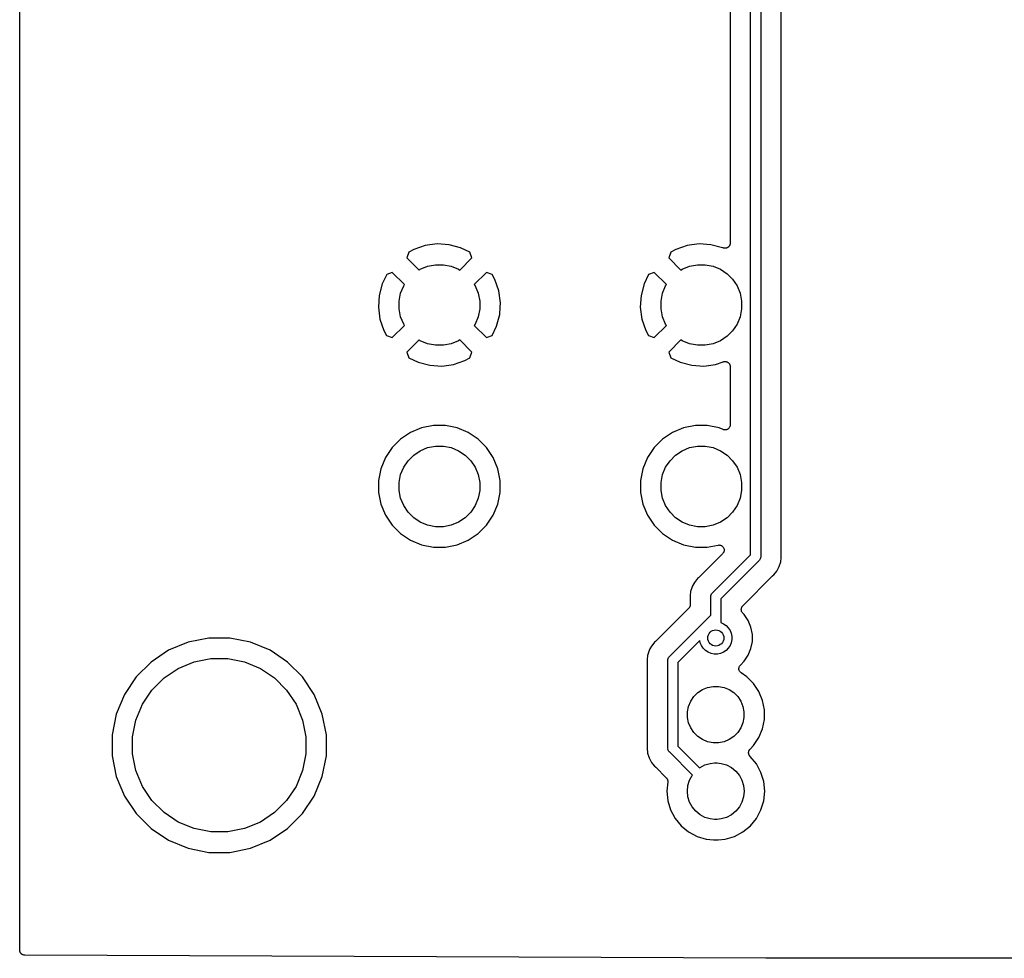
# Model space of a CAD drawing. Extents: x 3.04 to 9.02, y -6.31 to -2.47.
# Tile 1 of 33: x 3.04 to 4, y -6.31 to -5.39. Entities that reach past the tile are written whole.
import ezdxf

# ---------------------------------------------------------------- set-up
doc = ezdxf.new("R2010")
doc.units = 0
doc.header["$MEASUREMENT"] = 0
doc.layers.add('BLACK', color=7, linetype='CONTINUOUS')

msp = doc.modelspace()

# ---------------------------------------------------------------- linework, layer by layer
at = {"layer": 'BLACK', "linetype": 'CONTINUOUS'}
for p, q in [((3.035, -6.30002), (3.035, -2.48998)), ((3.75886, -5.08937), (3.75886, -5.91566)), ((3.77886, -5.91444), (3.77886, -5.0906)), ((3.74902, -5.91387), (3.74902, -5.19192)), ((3.72902, -5.23916), (3.72902, -5.60966)), ((3.42, -5.61583), (3.41519, -5.61839)), ((3.43114, -5.61197), (3.42, -5.61583)), ((3.44273, -5.61039), (3.43114, -5.61197)), ((3.4544, -5.61109), (3.44273, -5.61039)), ((3.46571, -5.61405), (3.4544, -5.61109)), ((3.47485, -5.6185), (3.46571, -5.61405)), ((3.6759, -5.61583), (3.67109, -5.61839)), ((3.68705, -5.61197), (3.6759, -5.61583)), ((3.69863, -5.61039), (3.68705, -5.61197)), ((3.71031, -5.61109), (3.69863, -5.61039)), ((3.72162, -5.61405), (3.71031, -5.61109)), ((3.72183, -5.61416), (3.72162, -5.61405)), ((3.72196, -5.6142), (3.72183, -5.61416)), ((3.72208, -5.61427), (3.72196, -5.6142)), ((3.72241, -5.61437), (3.72208, -5.61427)), ((3.72274, -5.6145), (3.72241, -5.61437)), ((3.72288, -5.61452), (3.72274, -5.6145)), ((3.72301, -5.61456), (3.72288, -5.61452)), ((3.72336, -5.61459), (3.72301, -5.61456)), ((3.72371, -5.61465), (3.72336, -5.61459)), ((3.72384, -5.61465), (3.72371, -5.61465)), ((3.72398, -5.61466), (3.72384, -5.61465)), ((3.72433, -5.61463), (3.72398, -5.61466)), ((3.72468, -5.61462), (3.72433, -5.61463)), ((3.72482, -5.61458), (3.72468, -5.61462)), ((3.72495, -5.61457), (3.72482, -5.61458)), ((3.72529, -5.61447), (3.72495, -5.61457)), ((3.72563, -5.61439), (3.72529, -5.61447)), ((3.72576, -5.61433), (3.72563, -5.61439)), ((3.72589, -5.6143), (3.72576, -5.61433)), ((3.7262, -5.61413), (3.72589, -5.6143)), ((3.72652, -5.61399), (3.7262, -5.61413)), ((3.72663, -5.61391), (3.72652, -5.61399)), ((3.72675, -5.61384), (3.72663, -5.61391)), ((3.72703, -5.61362), (3.72675, -5.61384)), ((3.72731, -5.61342), (3.72703, -5.61362)), ((3.72741, -5.61332), (3.72731, -5.61342)), ((3.72751, -5.61323), (3.72741, -5.61332)), ((3.72774, -5.61296), (3.72751, -5.61323)), ((3.72798, -5.61271), (3.72774, -5.61296)), ((3.72805, -5.61259), (3.72798, -5.61271)), ((3.72814, -5.61248), (3.72805, -5.61259)), ((3.72831, -5.61218), (3.72814, -5.61248)), ((3.7285, -5.61188), (3.72831, -5.61218)), ((3.72855, -5.61175), (3.7285, -5.61188)), ((3.72861, -5.61163), (3.72855, -5.61175)), ((3.72872, -5.61129), (3.72861, -5.61163)), ((3.72884, -5.61097), (3.72872, -5.61129)), ((3.72886, -5.61083), (3.72884, -5.61097)), ((3.72891, -5.6107), (3.72886, -5.61083)), ((3.72895, -5.61035), (3.72891, -5.6107)), ((3.729, -5.61), (3.72895, -5.61035)), ((3.72902, -5.60973), (3.729, -5.60987)), ((3.729, -5.60987), (3.729, -5.61)), ((3.72902, -5.60966), (3.72902, -5.60973)), ((3.41519, -5.61839), (3.41315, -5.62401)), ((3.41315, -5.62401), (3.42509, -5.63595)), ((3.46491, -5.63595), (3.47685, -5.62401)), ((3.47685, -5.62401), (3.47485, -5.6185)), ((3.67109, -5.61839), (3.66906, -5.62401)), ((3.66906, -5.62401), (3.681, -5.63595)), ((3.42509, -5.63595), (3.42635, -5.63511)), ((3.42635, -5.63511), (3.43352, -5.63214)), ((3.43352, -5.63214), (3.44112, -5.63063)), ((3.44112, -5.63063), (3.44888, -5.63063)), ((3.44888, -5.63063), (3.45648, -5.63214)), ((3.45648, -5.63214), (3.46365, -5.63511)), ((3.46365, -5.63511), (3.46491, -5.63595)), ((3.681, -5.63595), (3.68226, -5.63511)), ((3.68226, -5.63511), (3.68942, -5.63214)), ((3.68942, -5.63214), (3.69703, -5.63063)), ((3.69703, -5.63063), (3.70478, -5.63063)), ((3.70478, -5.63063), (3.71239, -5.63214)), ((3.71239, -5.63214), (3.71955, -5.63511)), ((3.71955, -5.63511), (3.726, -5.63942)), ((3.3935, -5.64015), (3.38905, -5.64929)), ((3.39901, -5.63815), (3.3935, -5.64015)), ((3.41095, -5.65009), (3.39901, -5.63815)), ((3.49099, -5.63815), (3.47905, -5.65009)), ((3.49661, -5.64019), (3.49099, -5.63815)), ((3.49917, -5.645), (3.49661, -5.64019)), ((3.50303, -5.65614), (3.49917, -5.645)), ((3.6494, -5.64015), (3.64496, -5.64929)), ((3.65492, -5.63815), (3.6494, -5.64015)), ((3.66686, -5.65009), (3.65492, -5.63815)), ((3.726, -5.63942), (3.73149, -5.6449)), ((3.73149, -5.6449), (3.73579, -5.65135)), ((3.38905, -5.64929), (3.38609, -5.6606)), ((3.40714, -5.65852), (3.41011, -5.65135)), ((3.41011, -5.65135), (3.41095, -5.65009)), ((3.47905, -5.65009), (3.47989, -5.65135)), ((3.47989, -5.65135), (3.48286, -5.65852)), ((3.64496, -5.64929), (3.64199, -5.6606)), ((3.66305, -5.65852), (3.66602, -5.65135)), ((3.66602, -5.65135), (3.66686, -5.65009)), ((3.73579, -5.65135), (3.73876, -5.65852)), ((3.38609, -5.6606), (3.38539, -5.67227)), ((3.40563, -5.66612), (3.40714, -5.65852)), ((3.48286, -5.65852), (3.48437, -5.66612)), ((3.50461, -5.66773), (3.50303, -5.65614)), ((3.64199, -5.6606), (3.64129, -5.67227)), ((3.66154, -5.66612), (3.66305, -5.65852)), ((3.73876, -5.65852), (3.74028, -5.66612)), ((3.38539, -5.67227), (3.38697, -5.68386)), ((3.40563, -5.67388), (3.40563, -5.66612)), ((3.40714, -5.68148), (3.40563, -5.67388)), ((3.48437, -5.67388), (3.48286, -5.68148)), ((3.48437, -5.66612), (3.48437, -5.67388)), ((3.50391, -5.6794), (3.50435, -5.67216)), ((3.50435, -5.67216), (3.50461, -5.66773)), ((3.50435, -5.67216), (3.50435, -5.67216)), ((3.64129, -5.67227), (3.64288, -5.68386)), ((3.66154, -5.67388), (3.66154, -5.66612)), ((3.66305, -5.68148), (3.66154, -5.67388)), ((3.74028, -5.67388), (3.73876, -5.68148)), ((3.74028, -5.66612), (3.74028, -5.67388)), ((3.38697, -5.68386), (3.39083, -5.695)), ((3.41011, -5.68865), (3.40714, -5.68148)), ((3.48286, -5.68148), (3.47989, -5.68865)), ((3.50095, -5.69071), (3.50391, -5.6794)), ((3.64288, -5.68386), (3.64673, -5.695)), ((3.66602, -5.68865), (3.66305, -5.68148)), ((3.73876, -5.68148), (3.73579, -5.68865)), ((3.39901, -5.70185), (3.41095, -5.68991)), ((3.41095, -5.68991), (3.41011, -5.68865)), ((3.47989, -5.68865), (3.47905, -5.68991)), ((3.47905, -5.68991), (3.49099, -5.70185)), ((3.4965, -5.69985), (3.50095, -5.69071)), ((3.65492, -5.70185), (3.66686, -5.68991)), ((3.66686, -5.68991), (3.66602, -5.68865)), ((3.73579, -5.68865), (3.73149, -5.6951)), ((3.39083, -5.695), (3.39339, -5.69981)), ((3.39339, -5.69981), (3.39901, -5.70185)), ((3.49099, -5.70185), (3.4965, -5.69985)), ((3.64673, -5.695), (3.6493, -5.69981)), ((3.6493, -5.69981), (3.65492, -5.70185)), ((3.726, -5.70058), (3.71955, -5.70489)), ((3.73149, -5.6951), (3.726, -5.70058)), ((3.42509, -5.70405), (3.41315, -5.71599)), ((3.42635, -5.70489), (3.42509, -5.70405)), ((3.43352, -5.70786), (3.42635, -5.70489)), ((3.44112, -5.70937), (3.43352, -5.70786)), ((3.44888, -5.70937), (3.44112, -5.70937)), ((3.45648, -5.70786), (3.44888, -5.70937)), ((3.46365, -5.70489), (3.45648, -5.70786)), ((3.46491, -5.70405), (3.46365, -5.70489)), ((3.47685, -5.71599), (3.46491, -5.70405)), ((3.681, -5.70405), (3.66906, -5.71599)), ((3.68226, -5.70489), (3.681, -5.70405)), ((3.68942, -5.70786), (3.68226, -5.70489)), ((3.69703, -5.70937), (3.68942, -5.70786)), ((3.70478, -5.70937), (3.69703, -5.70937)), ((3.71239, -5.70786), (3.70478, -5.70937)), ((3.71955, -5.70489), (3.71239, -5.70786)), ((3.41315, -5.71599), (3.41515, -5.7215)), ((3.41515, -5.7215), (3.42429, -5.72595)), ((3.47, -5.72417), (3.47481, -5.72161)), ((3.47481, -5.72161), (3.47685, -5.71599)), ((3.66906, -5.71599), (3.67106, -5.7215)), ((3.67106, -5.7215), (3.68019, -5.72595)), ((3.42429, -5.72595), (3.4356, -5.72891)), ((3.4356, -5.72891), (3.44727, -5.72961)), ((3.44727, -5.72961), (3.45886, -5.72803)), ((3.45886, -5.72803), (3.47, -5.72417)), ((3.68019, -5.72595), (3.6915, -5.72891)), ((3.6915, -5.72891), (3.70318, -5.72961)), ((3.70318, -5.72961), (3.71476, -5.72803)), ((3.71476, -5.72803), (3.72238, -5.72539)), ((3.72238, -5.72539), (3.72245, -5.72537)), ((3.72245, -5.72537), (3.72277, -5.7253)), ((3.72277, -5.7253), (3.72308, -5.72521)), ((3.72308, -5.72521), (3.72324, -5.72519)), ((3.72324, -5.72519), (3.7234, -5.72516)), ((3.7234, -5.72516), (3.72373, -5.72515)), ((3.72373, -5.72515), (3.72405, -5.72512)), ((3.72405, -5.72512), (3.72421, -5.72514)), ((3.72421, -5.72514), (3.72438, -5.72513)), ((3.72438, -5.72513), (3.7247, -5.72519)), ((3.7247, -5.72519), (3.72502, -5.72522)), ((3.72502, -5.72522), (3.72518, -5.72527)), ((3.72518, -5.72527), (3.72534, -5.7253)), ((3.72534, -5.7253), (3.72564, -5.72541)), ((3.72564, -5.72541), (3.72595, -5.72551)), ((3.72595, -5.72551), (3.7261, -5.72559)), ((3.7261, -5.72559), (3.72625, -5.72565)), ((3.72625, -5.72565), (3.72653, -5.72582)), ((3.72653, -5.72582), (3.72681, -5.72597)), ((3.72681, -5.72597), (3.72694, -5.72608)), ((3.72694, -5.72608), (3.72708, -5.72617)), ((3.72708, -5.72617), (3.72731, -5.72639)), ((3.72731, -5.72639), (3.72756, -5.7266)), ((3.72756, -5.7266), (3.72767, -5.72672)), ((3.72767, -5.72672), (3.72779, -5.72684)), ((3.72779, -5.72684), (3.72797, -5.7271)), ((3.72797, -5.7271), (3.72818, -5.72735)), ((3.72818, -5.72735), (3.72826, -5.7275)), ((3.72826, -5.7275), (3.72835, -5.72763)), ((3.72835, -5.72763), (3.72849, -5.72793)), ((3.72849, -5.72793), (3.72864, -5.72821)), ((3.72864, -5.72821), (3.72869, -5.72837)), ((3.72869, -5.72837), (3.72875, -5.72852)), ((3.72875, -5.72852), (3.72883, -5.72884)), ((3.72883, -5.72884), (3.72892, -5.72915)), ((3.72892, -5.72915), (3.72894, -5.72931)), ((3.72894, -5.72931), (3.72897, -5.72947)), ((3.72897, -5.72947), (3.72898, -5.7298)), ((3.72898, -5.7298), (3.72902, -5.73012)), ((3.72902, -5.73012), (3.72902, -5.78706)), ((3.42768, -5.79008), (3.41688, -5.79455)), ((3.43915, -5.7878), (3.42768, -5.79008)), ((3.45085, -5.7878), (3.43915, -5.7878)), ((3.46232, -5.79008), (3.45085, -5.7878)), ((3.47312, -5.79455), (3.46232, -5.79008)), ((3.68359, -5.79008), (3.67278, -5.79455)), ((3.69506, -5.7878), (3.68359, -5.79008)), ((3.70675, -5.7878), (3.69506, -5.7878)), ((3.71822, -5.79008), (3.70675, -5.7878)), ((3.7221, -5.79168), (3.71822, -5.79008)), ((3.72784, -5.79025), (3.72753, -5.79062)), ((3.72814, -5.78989), (3.72784, -5.79025)), ((3.72815, -5.78988), (3.72814, -5.78989)), ((3.72816, -5.78987), (3.72815, -5.78988)), ((3.72838, -5.78945), (3.72816, -5.78987)), ((3.72861, -5.78903), (3.72838, -5.78945)), ((3.72862, -5.78902), (3.72861, -5.78903)), ((3.72876, -5.78856), (3.72862, -5.78901)), ((3.72862, -5.78901), (3.72862, -5.78902)), ((3.72891, -5.7881), (3.72876, -5.78856)), ((3.72896, -5.78761), (3.72891, -5.78808)), ((3.72891, -5.78808), (3.72891, -5.78809)), ((3.72891, -5.78809), (3.72891, -5.7881)), ((3.72902, -5.78713), (3.72896, -5.78761)), ((3.72902, -5.78706), (3.72902, -5.78711)), ((3.72902, -5.78711), (3.72902, -5.78711)), ((3.72902, -5.78711), (3.72902, -5.78711)), ((3.72902, -5.78711), (3.72902, -5.78713)), ((3.41688, -5.79455), (3.40715, -5.80105)), ((3.48285, -5.80105), (3.47312, -5.79455)), ((3.67278, -5.79455), (3.66306, -5.80105)), ((3.72256, -5.79182), (3.7221, -5.79168)), ((3.72301, -5.79196), (3.72256, -5.79182)), ((3.72302, -5.79196), (3.72301, -5.79196)), ((3.72304, -5.79197), (3.72302, -5.79196)), ((3.7235, -5.79201), (3.72304, -5.79197)), ((3.72398, -5.79206), (3.7235, -5.79201)), ((3.72399, -5.79206), (3.72398, -5.79206)), ((3.72401, -5.79206), (3.72399, -5.79206)), ((3.72448, -5.79202), (3.72401, -5.79206)), ((3.72495, -5.79198), (3.72448, -5.79202)), ((3.72497, -5.79197), (3.72495, -5.79198)), ((3.72498, -5.79197), (3.72497, -5.79197)), ((3.72544, -5.79183), (3.72498, -5.79197)), ((3.72589, -5.7917), (3.72544, -5.79183)), ((3.7259, -5.79169), (3.72589, -5.7917)), ((3.72591, -5.79169), (3.7259, -5.79169)), ((3.72633, -5.79147), (3.72591, -5.79169)), ((3.72675, -5.79125), (3.72633, -5.79147)), ((3.72676, -5.79124), (3.72675, -5.79125)), ((3.72678, -5.79123), (3.72676, -5.79124)), ((3.72714, -5.79093), (3.72678, -5.79123)), ((3.72751, -5.79064), (3.72714, -5.79093)), ((3.72752, -5.79063), (3.72751, -5.79064)), ((3.72753, -5.79062), (3.72752, -5.79063)), ((3.39888, -5.80932), (3.39239, -5.81904)), ((3.40715, -5.80105), (3.39888, -5.80932)), ((3.42635, -5.81228), (3.43352, -5.80931)), ((3.43352, -5.80931), (3.44112, -5.8078)), ((3.44112, -5.8078), (3.44888, -5.8078)), ((3.44888, -5.8078), (3.45648, -5.80931)), ((3.45648, -5.80931), (3.46365, -5.81228)), ((3.49112, -5.80932), (3.48285, -5.80105)), ((3.49761, -5.81904), (3.49112, -5.80932)), ((3.65479, -5.80932), (3.64829, -5.81904)), ((3.66306, -5.80105), (3.65479, -5.80932)), ((3.68226, -5.81228), (3.68942, -5.80931)), ((3.68942, -5.80931), (3.69703, -5.8078)), ((3.69703, -5.8078), (3.70478, -5.8078)), ((3.70478, -5.8078), (3.71239, -5.80931)), ((3.71239, -5.80931), (3.71955, -5.81228)), ((3.39239, -5.81904), (3.38791, -5.82985)), ((3.41442, -5.82207), (3.4199, -5.81658)), ((3.4199, -5.81658), (3.42635, -5.81228)), ((3.46365, -5.81228), (3.4701, -5.81658)), ((3.4701, -5.81658), (3.47558, -5.82207)), ((3.50209, -5.82985), (3.49761, -5.81904)), ((3.64829, -5.81904), (3.64382, -5.82985)), ((3.67032, -5.82207), (3.67581, -5.81658)), ((3.67581, -5.81658), (3.68226, -5.81228)), ((3.71955, -5.81228), (3.726, -5.81658)), ((3.726, -5.81658), (3.73149, -5.82207)), ((3.40714, -5.83568), (3.41011, -5.82852)), ((3.41011, -5.82852), (3.41442, -5.82207)), ((3.47558, -5.82207), (3.47989, -5.82852)), ((3.47989, -5.82852), (3.48286, -5.83568)), ((3.66305, -5.83568), (3.66602, -5.82852)), ((3.66602, -5.82852), (3.67032, -5.82207)), ((3.73149, -5.82207), (3.73579, -5.82852)), ((3.73579, -5.82852), (3.73876, -5.83568)), ((3.38791, -5.82985), (3.38563, -5.84132)), ((3.40563, -5.84329), (3.40714, -5.83568)), ((3.48286, -5.83568), (3.48437, -5.84329)), ((3.50437, -5.84132), (3.50209, -5.82985)), ((3.64382, -5.82985), (3.64154, -5.84132)), ((3.66154, -5.84329), (3.66305, -5.83568)), ((3.73876, -5.83568), (3.74028, -5.84329)), ((3.38563, -5.84132), (3.38563, -5.85301)), ((3.40563, -5.85104), (3.40563, -5.84329)), ((3.48437, -5.84329), (3.48437, -5.85104)), ((3.50437, -5.85301), (3.50437, -5.84132)), ((3.64154, -5.84132), (3.64154, -5.85301)), ((3.66154, -5.85104), (3.66154, -5.84329)), ((3.74028, -5.84329), (3.74028, -5.85104)), ((3.38563, -5.85301), (3.38791, -5.86448)), ((3.40714, -5.85865), (3.40563, -5.85104)), ((3.48437, -5.85104), (3.48286, -5.85865)), ((3.50209, -5.86448), (3.50437, -5.85301)), ((3.64154, -5.85301), (3.64382, -5.86448)), ((3.66305, -5.85865), (3.66154, -5.85104)), ((3.74028, -5.85104), (3.73876, -5.85865)), ((3.38791, -5.86448), (3.39239, -5.87529)), ((3.41011, -5.86581), (3.40714, -5.85865)), ((3.41442, -5.87226), (3.41011, -5.86581)), ((3.47989, -5.86581), (3.47558, -5.87226)), ((3.48286, -5.85865), (3.47989, -5.86581)), ((3.49761, -5.87529), (3.50209, -5.86448)), ((3.64382, -5.86448), (3.64829, -5.87529)), ((3.66602, -5.86581), (3.66305, -5.85865)), ((3.67032, -5.87226), (3.66602, -5.86581)), ((3.73579, -5.86581), (3.73149, -5.87226)), ((3.73876, -5.85865), (3.73579, -5.86581)), ((3.39239, -5.87529), (3.39888, -5.88501)), ((3.4199, -5.87775), (3.41442, -5.87226)), ((3.47558, -5.87226), (3.4701, -5.87775)), ((3.49112, -5.88501), (3.49761, -5.87529)), ((3.64829, -5.87529), (3.65479, -5.88501)), ((3.67581, -5.87775), (3.67032, -5.87226)), ((3.73149, -5.87226), (3.726, -5.87775)), ((3.39888, -5.88501), (3.40715, -5.89328)), ((3.42635, -5.88205), (3.4199, -5.87775)), ((3.43352, -5.88502), (3.42635, -5.88205)), ((3.44112, -5.88654), (3.43352, -5.88502)), ((3.44888, -5.88654), (3.44112, -5.88654)), ((3.45648, -5.88502), (3.44888, -5.88654)), ((3.46365, -5.88205), (3.45648, -5.88502)), ((3.4701, -5.87775), (3.46365, -5.88205)), ((3.48285, -5.89328), (3.49112, -5.88501)), ((3.65479, -5.88501), (3.66306, -5.89328)), ((3.68226, -5.88205), (3.67581, -5.87775)), ((3.68942, -5.88502), (3.68226, -5.88205)), ((3.69703, -5.88654), (3.68942, -5.88502)), ((3.70478, -5.88654), (3.69703, -5.88654)), ((3.71239, -5.88502), (3.70478, -5.88654)), ((3.71955, -5.88205), (3.71239, -5.88502)), ((3.726, -5.87775), (3.71955, -5.88205)), ((3.40715, -5.89328), (3.41688, -5.89978)), ((3.47312, -5.89978), (3.48285, -5.89328)), ((3.66306, -5.89328), (3.67278, -5.89978)), ((3.41688, -5.89978), (3.42768, -5.90425)), ((3.42768, -5.90425), (3.43915, -5.90654)), ((3.45085, -5.90654), (3.46232, -5.90425)), ((3.46232, -5.90425), (3.47312, -5.89978)), ((3.67278, -5.89978), (3.68359, -5.90425)), ((3.68359, -5.90425), (3.69506, -5.90654)), ((3.70675, -5.90654), (3.71719, -5.90446)), ((3.71719, -5.90446), (3.71724, -5.90445)), ((3.71724, -5.90445), (3.71724, -5.90445)), ((3.71724, -5.90445), (3.71724, -5.90445)), ((3.71724, -5.90445), (3.71726, -5.90445)), ((3.71726, -5.90445), (3.71775, -5.90441)), ((3.71775, -5.90441), (3.71822, -5.90436)), ((3.71822, -5.90436), (3.71822, -5.90436)), ((3.71822, -5.90436), (3.71823, -5.90436)), ((3.71823, -5.90436), (3.71871, -5.90442)), ((3.71871, -5.90442), (3.71919, -5.90447)), ((3.71919, -5.90447), (3.71919, -5.90447)), ((3.71919, -5.90447), (3.7192, -5.90447)), ((3.7192, -5.90447), (3.71966, -5.90462)), ((3.71966, -5.90462), (3.72012, -5.90476)), ((3.72012, -5.90476), (3.72012, -5.90476)), ((3.72012, -5.90476), (3.72013, -5.90477)), ((3.72013, -5.90477), (3.72056, -5.905)), ((3.72056, -5.905), (3.72097, -5.90523)), ((3.72097, -5.90523), (3.72098, -5.90523)), ((3.72098, -5.90523), (3.72099, -5.90524)), ((3.72099, -5.90524), (3.72136, -5.90555)), ((3.72136, -5.90555), (3.72172, -5.90585)), ((3.72172, -5.90585), (3.72173, -5.90586)), ((3.72173, -5.90586), (3.72173, -5.90586)), ((3.72173, -5.90586), (3.72204, -5.90624)), ((3.43915, -5.90654), (3.45085, -5.90654)), ((3.69506, -5.90654), (3.70675, -5.90654)), ((3.7217, -5.9129), (3.69842, -5.93618)), ((3.71169, -5.95119), (3.74902, -5.91387)), ((3.722, -5.91253), (3.7217, -5.9129)), ((3.72231, -5.91216), (3.722, -5.91253)), ((3.72204, -5.90624), (3.72234, -5.90661)), ((3.72232, -5.91215), (3.72231, -5.91215)), ((3.72231, -5.91215), (3.72231, -5.91216)), ((3.72254, -5.91172), (3.72232, -5.91215)), ((3.72234, -5.90661), (3.72234, -5.90662)), ((3.72234, -5.90662), (3.72235, -5.90662)), ((3.72235, -5.90662), (3.72257, -5.90705)), ((3.72277, -5.9113), (3.72254, -5.91172)), ((3.72257, -5.90705), (3.72279, -5.90747)), ((3.72278, -5.91129), (3.72277, -5.9113)), ((3.72292, -5.91083), (3.72278, -5.91129)), ((3.72278, -5.91129), (3.72278, -5.91129)), ((3.72279, -5.90747), (3.7228, -5.90748)), ((3.7228, -5.90748), (3.7228, -5.90749)), ((3.7228, -5.90749), (3.72294, -5.90795)), ((3.72306, -5.91036), (3.72292, -5.91083)), ((3.72294, -5.90795), (3.72307, -5.90841)), ((3.72307, -5.91035), (3.72306, -5.91036)), ((3.72306, -5.91036), (3.72306, -5.91036)), ((3.72307, -5.90841), (3.72307, -5.90842)), ((3.72307, -5.90842), (3.72307, -5.90842)), ((3.72307, -5.90842), (3.72312, -5.90891)), ((3.72311, -5.90987), (3.72307, -5.91035)), ((3.72316, -5.90939), (3.72311, -5.90987)), ((3.72312, -5.90891), (3.72316, -5.90938)), ((3.72316, -5.90938), (3.72316, -5.90939)), ((3.72316, -5.90939), (3.72316, -5.90939)), ((3.77888, -5.91465), (3.77886, -5.91444)), ((3.77888, -5.91486), (3.77888, -5.91465)), ((3.77888, -5.91493), (3.77888, -5.91486)), ((3.77898, -5.91591), (3.77888, -5.91493)), ((3.75725, -5.91956), (3.71992, -5.95688)), ((3.75743, -5.9194), (3.75725, -5.91956)), ((3.75759, -5.91921), (3.75743, -5.9194)), ((3.75805, -5.91865), (3.75759, -5.91921)), ((3.75759, -5.91921), (3.75759, -5.91921)), ((3.75809, -5.91858), (3.75805, -5.91865)), ((3.75851, -5.9178), (3.75809, -5.91858)), ((3.75879, -5.91687), (3.75851, -5.9178)), ((3.75886, -5.91615), (3.75879, -5.91687)), ((3.75886, -5.91566), (3.75888, -5.91591)), ((3.75888, -5.91591), (3.75886, -5.91615)), ((3.75886, -5.91615), (3.75886, -5.91615)), ((3.77707, -5.92549), (3.7785, -5.92079)), ((3.7785, -5.92079), (3.77888, -5.91689)), ((3.77888, -5.91688), (3.77898, -5.91591)), ((3.77888, -5.91689), (3.77888, -5.91688)), ((3.74139, -5.9637), (3.77052, -5.93457)), ((3.77052, -5.93457), (3.77057, -5.93452)), ((3.77057, -5.93452), (3.77073, -5.93439)), ((3.77073, -5.93439), (3.77088, -5.93424)), ((3.77088, -5.93424), (3.77164, -5.93361)), ((3.77164, -5.93361), (3.77476, -5.92982)), ((3.77476, -5.92982), (3.77707, -5.92549)), ((3.69418, -5.94093), (3.69204, -5.94494)), ((3.69633, -5.93831), (3.69418, -5.94093)), ((3.69729, -5.93714), (3.69633, -5.93831)), ((3.69633, -5.93831), (3.69633, -5.93831)), ((3.69805, -5.93651), (3.69729, -5.93714)), ((3.6982, -5.93636), (3.69805, -5.93651)), ((3.69837, -5.93623), (3.6982, -5.93636)), ((3.69842, -5.93618), (3.69837, -5.93623)), ((3.69005, -5.95386), (3.68996, -5.95484)), ((3.69044, -5.94996), (3.69005, -5.95386)), ((3.69005, -5.95386), (3.69005, -5.95386)), ((3.69186, -5.94526), (3.69044, -5.94996)), ((3.69204, -5.94494), (3.69186, -5.94526)), ((3.71008, -5.9546), (3.71015, -5.95388)), ((3.71015, -5.95388), (3.71043, -5.95295)), ((3.71043, -5.95295), (3.71089, -5.9521)), ((3.71089, -5.9521), (3.7115, -5.95135)), ((3.7115, -5.95135), (3.71169, -5.95119)), ((3.68996, -5.95484), (3.69005, -5.95582)), ((3.69003, -5.96315), (3.68998, -5.96361)), ((3.69008, -5.9627), (3.69003, -5.96315)), ((3.69005, -5.95582), (3.69006, -5.95589)), ((3.69006, -5.95589), (3.69006, -5.9561)), ((3.69006, -5.9561), (3.69008, -5.95631)), ((3.69008, -5.95631), (3.69008, -5.96263)), ((3.69008, -5.96263), (3.69008, -5.96264)), ((3.69008, -5.96264), (3.69008, -5.96264)), ((3.69008, -5.96264), (3.69008, -5.96264)), ((3.69008, -5.96264), (3.69008, -5.9627)), ((3.71006, -5.95484), (3.71008, -5.9546)), ((3.71008, -5.95508), (3.71006, -5.95484)), ((3.71008, -5.9546), (3.71008, -5.9546)), ((3.71008, -5.97298), (3.71008, -5.95508)), ((3.71992, -5.95688), (3.71992, -5.97478)), ((3.68861, -5.96616), (3.65637, -5.99841)), ((3.66964, -6.01342), (3.71008, -5.97298)), ((3.68891, -5.9658), (3.68861, -5.96616)), ((3.6892, -5.96545), (3.68891, -5.9658)), ((3.68922, -5.96543), (3.6892, -5.96545)), ((3.68923, -5.96541), (3.68922, -5.96543)), ((3.68945, -5.965), (3.68923, -5.96541)), ((3.68967, -5.9646), (3.68945, -5.965)), ((3.68968, -5.96457), (3.68967, -5.9646)), ((3.68969, -5.96455), (3.68968, -5.96457)), ((3.68983, -5.96411), (3.68969, -5.96455)), ((3.68997, -5.96367), (3.68983, -5.96411)), ((3.68998, -5.96361), (3.68997, -5.96364)), ((3.68997, -5.96364), (3.68997, -5.96367)), ((3.73992, -5.96717), (3.73997, -5.96671)), ((3.73992, -5.96722), (3.73992, -5.96717)), ((3.73992, -5.96724), (3.73992, -5.96722)), ((3.73992, -5.96722), (3.73992, -5.96722)), ((3.73992, -5.96722), (3.73992, -5.96722)), ((3.73992, -5.96749), (3.73992, -5.96724)), ((3.73997, -5.96795), (3.73992, -5.96749)), ((3.73997, -5.96671), (3.74002, -5.96625)), ((3.74001, -5.96841), (3.73997, -5.96795)), ((3.74001, -5.96844), (3.74001, -5.96841)), ((3.74002, -5.96846), (3.74001, -5.96844)), ((3.74002, -5.96625), (3.74003, -5.96622)), ((3.74015, -5.9689), (3.74002, -5.96846)), ((3.74003, -5.9662), (3.74017, -5.96576)), ((3.74003, -5.96622), (3.74003, -5.9662)), ((3.74028, -5.96935), (3.74015, -5.9689)), ((3.74017, -5.96576), (3.74031, -5.96531)), ((3.74029, -5.96937), (3.74028, -5.96935)), ((3.7403, -5.9694), (3.74029, -5.96937)), ((3.74052, -5.96981), (3.7403, -5.9694)), ((3.74031, -5.96531), (3.74032, -5.96529)), ((3.74032, -5.96529), (3.74033, -5.96527)), ((3.74033, -5.96527), (3.74055, -5.96486)), ((3.74073, -5.97021), (3.74052, -5.96981)), ((3.74055, -5.96486), (3.74077, -5.96445)), ((3.74074, -5.97024), (3.74073, -5.97021)), ((3.74076, -5.97026), (3.74074, -5.97024)), ((3.74105, -5.97062), (3.74076, -5.97026)), ((3.74077, -5.96445), (3.74078, -5.96443)), ((3.74078, -5.96443), (3.7408, -5.96441)), ((3.7408, -5.96441), (3.74109, -5.96406)), ((3.74134, -5.97098), (3.74105, -5.97062)), ((3.74109, -5.96406), (3.74139, -5.9637)), ((3.74137, -5.97101), (3.74134, -5.97098)), ((3.74137, -5.97102), (3.74137, -5.97101)), ((3.74137, -5.97101), (3.74137, -5.97101)), ((3.74139, -5.97103), (3.74137, -5.97102)), ((3.74277, -5.97241), (3.74139, -5.97103)), ((3.74668, -5.97826), (3.74277, -5.97241)), ((3.71992, -5.97478), (3.71995, -5.97502)), ((3.71995, -5.97502), (3.71992, -5.97526)), ((3.71992, -5.97526), (3.71992, -5.98019)), ((3.71992, -5.98019), (3.72246, -5.98124)), ((3.72246, -5.98124), (3.72504, -5.98296)), ((3.74937, -5.98477), (3.74668, -5.97826)), ((3.72504, -5.98296), (3.72723, -5.98516)), ((3.72723, -5.98516), (3.72896, -5.98774)), ((3.72896, -5.98774), (3.73014, -5.9906)), ((3.73014, -5.9906), (3.73075, -5.99365)), ((3.75075, -5.99168), (3.74937, -5.98477)), ((3.75075, -5.99872), (3.75075, -5.99168)), ((3.19948, -5.99938), (3.18043, -6.00726)), ((3.21969, -5.99535), (3.19948, -5.99938)), ((3.24031, -5.99535), (3.21969, -5.99535)), ((3.26052, -5.99938), (3.24031, -5.99535)), ((3.27957, -6.00726), (3.26052, -5.99938)), ((3.65455, -6.00021), (3.65213, -6.00316)), ((3.65524, -5.99936), (3.65455, -6.00021)), ((3.65455, -6.00021), (3.65455, -6.00021)), ((3.656, -5.99874), (3.65524, -5.99936)), ((3.65615, -5.99859), (3.656, -5.99874)), ((3.65632, -5.99846), (3.65615, -5.99859)), ((3.65637, -5.99841), (3.65632, -5.99846)), ((3.69941, -5.99756), (3.67787, -6.01911)), ((3.69986, -5.99979), (3.69941, -5.99756)), ((3.70104, -6.00266), (3.69986, -5.99979)), ((3.73014, -5.99979), (3.72896, -6.00266)), ((3.73075, -5.99675), (3.73014, -5.99979)), ((3.73075, -5.99365), (3.73075, -5.99675)), ((3.74937, -6.00562), (3.75075, -5.99872)), ((3.18043, -6.00726), (3.16329, -6.01872)), ((3.29671, -6.01872), (3.27957, -6.00726)), ((3.64981, -6.00749), (3.64839, -6.01219)), ((3.65074, -6.00576), (3.64981, -6.00749)), ((3.65213, -6.00316), (3.65074, -6.00576)), ((3.70277, -6.00524), (3.70104, -6.00266)), ((3.70496, -6.00743), (3.70277, -6.00524)), ((3.70754, -6.00915), (3.70496, -6.00743)), ((3.71041, -6.01034), (3.70754, -6.00915)), ((3.71345, -6.01094), (3.71041, -6.01034)), ((3.71655, -6.01094), (3.71345, -6.01094)), ((3.71959, -6.01034), (3.71655, -6.01094)), ((3.72246, -6.00915), (3.71959, -6.01034)), ((3.72504, -6.00743), (3.72246, -6.00915)), ((3.72723, -6.00524), (3.72504, -6.00743)), ((3.72896, -6.00266), (3.72723, -6.00524)), ((3.74668, -6.01213), (3.74937, -6.00562)), ((3.16329, -6.01872), (3.14872, -6.03329)), ((3.18991, -6.02499), (3.20531, -6.01861)), ((3.20531, -6.01861), (3.22166, -6.01535)), ((3.22166, -6.01535), (3.23834, -6.01535)), ((3.23834, -6.01535), (3.25469, -6.01861)), ((3.25469, -6.01861), (3.27009, -6.02499)), ((3.31128, -6.03329), (3.29671, -6.01872)), ((3.648, -6.01609), (3.64791, -6.01707)), ((3.64791, -6.01707), (3.648, -6.01805)), ((3.64839, -6.01219), (3.648, -6.01609)), ((3.648, -6.01609), (3.648, -6.01609)), ((3.648, -6.01805), (3.64801, -6.01812)), ((3.64801, -6.01812), (3.64801, -6.01833)), ((3.64801, -6.01833), (3.64803, -6.01854)), ((3.64803, -6.01854), (3.64803, -6.10128)), ((3.668, -6.01707), (3.66803, -6.01683)), ((3.66803, -6.01731), (3.668, -6.01707)), ((3.66803, -6.01683), (3.6681, -6.01611)), ((3.66803, -6.01683), (3.66803, -6.01683)), ((3.66803, -6.10251), (3.66803, -6.01731)), ((3.6681, -6.01611), (3.66838, -6.01518)), ((3.66838, -6.01518), (3.66884, -6.01432)), ((3.66884, -6.01432), (3.66945, -6.01357)), ((3.66945, -6.01357), (3.66964, -6.01342)), ((3.67787, -6.01911), (3.67787, -6.10071)), ((3.73906, -6.02169), (3.74277, -6.01798)), ((3.74277, -6.01798), (3.74668, -6.01213)), ((3.17604, -6.03425), (3.18991, -6.02499)), ((3.27009, -6.02499), (3.28396, -6.03425)), ((3.7376, -6.02518), (3.73765, -6.02471)), ((3.7376, -6.02519), (3.7376, -6.02518)), ((3.7376, -6.02521), (3.7376, -6.02519)), ((3.73764, -6.02568), (3.7376, -6.02521)), ((3.73768, -6.02615), (3.73764, -6.02568)), ((3.73765, -6.02471), (3.73769, -6.02424)), ((3.73769, -6.02617), (3.73768, -6.02615)), ((3.73769, -6.02424), (3.7377, -6.02422)), ((3.73769, -6.02618), (3.73769, -6.02617)), ((3.73782, -6.02663), (3.73769, -6.02618)), ((3.7377, -6.02421), (3.73784, -6.02376)), ((3.7377, -6.02422), (3.7377, -6.02421)), ((3.73796, -6.02709), (3.73782, -6.02663)), ((3.73784, -6.02376), (3.73798, -6.02331)), ((3.73796, -6.0271), (3.73796, -6.02709)), ((3.73797, -6.02712), (3.73796, -6.0271)), ((3.73819, -6.02754), (3.73797, -6.02712)), ((3.73798, -6.02331), (3.73799, -6.02329)), ((3.73799, -6.02328), (3.73822, -6.02286)), ((3.73799, -6.02329), (3.73799, -6.02328)), ((3.73841, -6.02795), (3.73819, -6.02754)), ((3.73822, -6.02286), (3.73844, -6.02245)), ((3.73841, -6.02797), (3.73841, -6.02795)), ((3.73842, -6.02798), (3.73841, -6.02797)), ((3.73872, -6.02835), (3.73842, -6.02798)), ((3.73844, -6.02245), (3.73845, -6.02243)), ((3.73845, -6.02243), (3.73846, -6.02242)), ((3.73846, -6.02242), (3.73876, -6.02206)), ((3.73901, -6.02872), (3.73872, -6.02835)), ((3.73876, -6.02206), (3.73906, -6.02169)), ((3.73903, -6.02873), (3.73901, -6.02872)), ((3.73904, -6.02874), (3.73903, -6.02873)), ((3.7394, -6.02904), (3.73904, -6.02874)), ((3.73976, -6.02935), (3.7394, -6.02904)), ((3.73978, -6.02936), (3.73976, -6.02935)), ((3.73979, -6.02936), (3.73978, -6.02936)), ((3.73982, -6.02938), (3.73979, -6.02936)), ((3.73979, -6.02936), (3.73979, -6.02936)), ((3.74532, -6.03306), (3.73982, -6.02938)), ((3.14872, -6.03329), (3.13726, -6.05043)), ((3.16425, -6.04604), (3.17604, -6.03425)), ((3.28396, -6.03425), (3.29575, -6.04604)), ((3.32274, -6.05043), (3.31128, -6.03329)), ((3.75194, -6.03968), (3.74532, -6.03306)), ((3.75715, -6.04747), (3.75194, -6.03968)), ((3.15499, -6.05991), (3.16425, -6.04604)), ((3.29575, -6.04604), (3.30501, -6.05991)), ((3.69359, -6.05243), (3.69743, -6.04859)), ((3.69743, -6.04859), (3.70195, -6.04558)), ((3.70195, -6.04558), (3.70696, -6.0435)), ((3.70696, -6.0435), (3.71229, -6.04244)), ((3.71229, -6.04244), (3.71771, -6.04244)), ((3.71771, -6.04244), (3.72304, -6.0435)), ((3.72304, -6.0435), (3.72805, -6.04558)), ((3.72805, -6.04558), (3.73257, -6.04859)), ((3.73257, -6.04859), (3.73641, -6.05243)), ((3.76073, -6.05613), (3.75715, -6.04747)), ((3.13726, -6.05043), (3.12938, -6.06948)), ((3.33062, -6.06948), (3.32274, -6.05043)), ((3.6885, -6.06196), (3.69058, -6.05695)), ((3.69058, -6.05695), (3.69359, -6.05243)), ((3.73641, -6.05243), (3.73942, -6.05695)), ((3.73942, -6.05695), (3.7415, -6.06196)), ((3.76256, -6.06532), (3.76073, -6.05613)), ((3.14861, -6.07531), (3.15499, -6.05991)), ((3.30501, -6.05991), (3.31139, -6.07531)), ((3.68744, -6.06729), (3.6885, -6.06196)), ((3.68744, -6.07271), (3.68744, -6.06729)), ((3.7415, -6.06196), (3.74256, -6.06729)), ((3.74256, -6.06729), (3.74256, -6.07271)), ((3.76256, -6.07468), (3.76256, -6.06532)), ((3.12938, -6.06948), (3.12535, -6.08969)), ((3.14535, -6.09166), (3.14861, -6.07531)), ((3.31139, -6.07531), (3.31465, -6.09166)), ((3.33465, -6.08969), (3.33062, -6.06948)), ((3.6885, -6.07804), (3.68744, -6.07271)), ((3.69058, -6.08305), (3.6885, -6.07804)), ((3.7415, -6.07804), (3.73942, -6.08305)), ((3.74256, -6.07271), (3.7415, -6.07804)), ((3.76073, -6.08387), (3.76256, -6.07468)), ((3.69359, -6.08757), (3.69058, -6.08305)), ((3.69743, -6.09141), (3.69359, -6.08757)), ((3.73641, -6.08757), (3.73257, -6.09141)), ((3.73942, -6.08305), (3.73641, -6.08757)), ((3.75715, -6.09253), (3.76073, -6.08387)), ((3.12535, -6.08969), (3.12535, -6.11031)), ((3.14535, -6.10834), (3.14535, -6.09166)), ((3.31465, -6.09166), (3.31465, -6.10834)), ((3.33465, -6.11031), (3.33465, -6.08969)), ((3.70195, -6.09442), (3.69743, -6.09141)), ((3.70696, -6.0965), (3.70195, -6.09442)), ((3.71229, -6.09756), (3.70696, -6.0965)), ((3.71771, -6.09756), (3.71229, -6.09756)), ((3.72304, -6.0965), (3.71771, -6.09756)), ((3.72805, -6.09442), (3.72304, -6.0965)), ((3.73257, -6.09141), (3.72805, -6.09442)), ((3.75194, -6.10032), (3.75715, -6.09253)), ((3.648, -6.10177), (3.64791, -6.10275)), ((3.64791, -6.10275), (3.64839, -6.10764)), ((3.64803, -6.10135), (3.648, -6.10156)), ((3.648, -6.10156), (3.648, -6.10177)), ((3.64803, -6.10128), (3.64803, -6.10135)), ((3.64839, -6.10764), (3.64981, -6.11234)), ((3.668, -6.10275), (3.66803, -6.10251)), ((3.66803, -6.10299), (3.668, -6.10275)), ((3.66806, -6.10333), (3.66803, -6.10299)), ((3.6681, -6.10372), (3.66806, -6.10333)), ((3.66838, -6.10464), (3.6681, -6.10372)), ((3.66884, -6.1055), (3.66838, -6.10464)), ((3.6693, -6.10606), (3.66884, -6.1055)), ((3.66945, -6.10625), (3.6693, -6.10606)), ((3.66964, -6.1064), (3.66945, -6.10625)), ((3.69228, -6.12904), (3.66964, -6.1064)), ((3.67787, -6.10071), (3.69924, -6.12208)), ((3.74708, -6.10723), (3.74711, -6.10697)), ((3.74711, -6.10745), (3.74708, -6.10723)), ((3.7471, -6.10768), (3.74711, -6.10745)), ((3.74715, -6.10794), (3.7471, -6.10768)), ((3.74711, -6.10671), (3.74716, -6.10648)), ((3.74711, -6.10697), (3.74711, -6.10671)), ((3.74716, -6.10648), (3.74718, -6.10626)), ((3.74718, -6.10626), (3.74726, -6.10601)), ((3.74726, -6.10601), (3.74731, -6.10575)), ((3.74731, -6.10575), (3.7474, -6.10554)), ((3.7474, -6.10554), (3.74747, -6.10532)), ((3.74747, -6.10532), (3.74759, -6.10509)), ((3.74759, -6.10509), (3.74769, -6.10485)), ((3.74769, -6.10485), (3.74782, -6.10466)), ((3.74782, -6.10466), (3.74793, -6.10446)), ((3.74793, -6.10446), (3.7481, -6.10426)), ((3.7481, -6.10426), (3.74824, -6.10405)), ((3.74824, -6.10405), (3.7484, -6.10389)), ((3.7484, -6.10389), (3.74855, -6.10371)), ((3.74855, -6.10371), (3.75194, -6.10032)), ((3.12535, -6.11031), (3.12938, -6.13052)), ((3.14861, -6.12469), (3.14535, -6.10834)), ((3.31465, -6.10834), (3.31139, -6.12469)), ((3.33062, -6.13052), (3.33465, -6.11031)), ((3.64981, -6.11234), (3.65213, -6.11666)), ((3.65213, -6.11666), (3.65332, -6.11812)), ((3.7096, -6.11764), (3.71365, -6.11724)), ((3.71365, -6.11724), (3.71635, -6.11724)), ((3.71635, -6.11724), (3.7204, -6.11764)), ((3.74718, -6.1082), (3.74715, -6.10794)), ((3.74724, -6.10842), (3.74718, -6.1082)), ((3.74728, -6.10864), (3.74724, -6.10842)), ((3.74738, -6.10888), (3.74728, -6.10864)), ((3.74746, -6.10913), (3.74738, -6.10888)), ((3.74756, -6.10934), (3.74746, -6.10913)), ((3.74765, -6.10955), (3.74756, -6.10934)), ((3.74779, -6.10977), (3.74765, -6.10955)), ((3.74791, -6.11), (3.74779, -6.10977)), ((3.74805, -6.11017), (3.74791, -6.11)), ((3.74818, -6.11037), (3.74805, -6.11017)), ((3.74836, -6.11055), (3.74818, -6.11037)), ((3.74852, -6.11076), (3.74836, -6.11055)), ((3.7487, -6.1109), (3.74852, -6.11076)), ((3.74872, -6.11092), (3.7487, -6.1109)), ((3.75474, -6.11825), (3.74872, -6.11092)), ((3.15499, -6.14009), (3.14861, -6.12469)), ((3.31139, -6.12469), (3.30501, -6.14009)), ((3.65332, -6.11812), (3.65524, -6.12046)), ((3.65524, -6.12046), (3.656, -6.12108)), ((3.656, -6.12108), (3.65606, -6.12113)), ((3.65606, -6.12113), (3.6562, -6.12128)), ((3.6562, -6.12128), (3.65637, -6.12141)), ((3.65637, -6.12141), (3.66666, -6.13171)), ((3.69924, -6.12208), (3.69961, -6.12178)), ((3.69961, -6.12178), (3.7044, -6.11922)), ((3.7044, -6.11922), (3.7096, -6.11764)), ((3.7204, -6.11764), (3.7256, -6.11922)), ((3.7256, -6.11922), (3.73039, -6.12178)), ((3.73039, -6.12178), (3.73458, -6.12522)), ((3.73458, -6.12522), (3.73803, -6.12942)), ((3.75915, -6.12651), (3.75474, -6.11825)), ((3.76187, -6.13548), (3.75915, -6.12651)), ((3.12938, -6.13052), (3.13726, -6.14957)), ((3.32274, -6.14957), (3.33062, -6.13052)), ((3.66666, -6.13171), (3.66671, -6.13176)), ((3.66671, -6.13176), (3.66685, -6.13193)), ((3.66685, -6.13193), (3.667, -6.13209)), ((3.667, -6.13209), (3.66715, -6.13231)), ((3.66715, -6.13231), (3.66732, -6.13252)), ((3.6681, -6.13574), (3.66721, -6.1448)), ((3.66732, -6.13252), (3.66742, -6.13272)), ((3.66742, -6.13272), (3.66754, -6.1329)), ((3.66754, -6.1329), (3.66765, -6.13315)), ((3.66765, -6.13315), (3.66777, -6.13339)), ((3.66777, -6.13339), (3.66783, -6.1336)), ((3.66783, -6.1336), (3.66792, -6.1338)), ((3.66792, -6.1338), (3.66797, -6.13407)), ((3.66797, -6.13407), (3.66804, -6.13433)), ((3.66804, -6.13433), (3.66806, -6.13454)), ((3.66806, -6.13454), (3.6681, -6.13476)), ((3.6681, -6.13476), (3.6681, -6.13503)), ((3.6681, -6.13503), (3.66813, -6.1353)), ((3.66813, -6.1353), (3.6681, -6.13552)), ((3.6681, -6.13552), (3.6681, -6.13574)), ((3.68784, -6.1394), (3.68942, -6.13421)), ((3.68942, -6.13421), (3.69197, -6.12942)), ((3.69197, -6.12942), (3.69228, -6.12904)), ((3.73803, -6.12942), (3.74058, -6.13421)), ((3.74058, -6.13421), (3.74216, -6.1394)), ((3.76279, -6.1448), (3.76187, -6.13548)), ((3.16425, -6.15396), (3.15499, -6.14009)), ((3.30501, -6.14009), (3.29575, -6.15396)), ((3.66721, -6.1448), (3.66813, -6.15413)), ((3.68731, -6.1448), (3.68784, -6.1394)), ((3.68784, -6.15021), (3.68731, -6.1448)), ((3.74216, -6.1394), (3.74269, -6.1448)), ((3.74269, -6.1448), (3.74216, -6.15021)), ((3.76187, -6.15413), (3.76279, -6.1448)), ((3.13726, -6.14957), (3.14872, -6.16671)), ((3.17604, -6.16575), (3.16425, -6.15396)), ((3.29575, -6.15396), (3.28396, -6.16575)), ((3.31128, -6.16671), (3.32274, -6.14957)), ((3.66813, -6.15413), (3.67085, -6.16309)), ((3.68942, -6.1554), (3.68784, -6.15021)), ((3.69197, -6.16019), (3.68942, -6.1554)), ((3.74058, -6.1554), (3.73803, -6.16019)), ((3.74216, -6.15021), (3.74058, -6.1554)), ((3.75915, -6.16309), (3.76187, -6.15413)), ((3.67085, -6.16309), (3.67526, -6.17135)), ((3.69542, -6.16438), (3.69197, -6.16019)), ((3.69961, -6.16783), (3.69542, -6.16438)), ((3.73458, -6.16438), (3.73039, -6.16783)), ((3.73803, -6.16019), (3.73458, -6.16438)), ((3.75474, -6.17135), (3.75915, -6.16309)), ((3.14872, -6.16671), (3.16329, -6.18128)), ((3.18991, -6.17501), (3.17604, -6.16575)), ((3.20531, -6.18139), (3.18991, -6.17501)), ((3.27009, -6.17501), (3.25469, -6.18139)), ((3.28396, -6.16575), (3.27009, -6.17501)), ((3.29671, -6.18128), (3.31128, -6.16671)), ((3.67526, -6.17135), (3.68121, -6.1786)), ((3.7044, -6.17039), (3.69961, -6.16783)), ((3.7096, -6.17196), (3.7044, -6.17039)), ((3.71365, -6.17236), (3.7096, -6.17196)), ((3.71635, -6.17236), (3.71365, -6.17236)), ((3.7204, -6.17196), (3.71635, -6.17236)), ((3.7256, -6.17039), (3.7204, -6.17196)), ((3.73039, -6.16783), (3.7256, -6.17039)), ((3.74879, -6.1786), (3.75474, -6.17135)), ((3.16329, -6.18128), (3.18043, -6.19274)), ((3.22166, -6.18465), (3.20531, -6.18139)), ((3.23834, -6.18465), (3.22166, -6.18465)), ((3.25469, -6.18139), (3.23834, -6.18465)), ((3.27957, -6.19274), (3.29671, -6.18128)), ((3.68121, -6.1786), (3.68845, -6.18454)), ((3.68845, -6.18454), (3.69671, -6.18895)), ((3.73329, -6.18895), (3.74155, -6.18454)), ((3.74155, -6.18454), (3.74879, -6.1786)), ((3.18043, -6.19274), (3.19948, -6.20062)), ((3.26052, -6.20062), (3.27957, -6.19274)), ((3.69671, -6.18895), (3.70568, -6.19167)), ((3.70568, -6.19167), (3.71266, -6.19236)), ((3.71266, -6.19236), (3.71734, -6.19236)), ((3.71734, -6.19236), (3.72432, -6.19167)), ((3.72432, -6.19167), (3.73329, -6.18895)), ((3.19948, -6.20062), (3.21969, -6.20465)), ((3.24031, -6.20465), (3.26052, -6.20062)), ((3.21969, -6.20465), (3.24031, -6.20465)), ((3.03504, -6.30048), (3.035, -6.30002)), ((3.03508, -6.30094), (3.03504, -6.30048)), ((3.03509, -6.30096), (3.03508, -6.30094)), ((3.0351, -6.30099), (3.03509, -6.30096)), ((3.03523, -6.30143), (3.0351, -6.30099)), ((3.03536, -6.30187), (3.03523, -6.30143)), ((3.03537, -6.3019), (3.03536, -6.30187)), ((3.03538, -6.30193), (3.03537, -6.3019)), ((3.03559, -6.30233), (3.03538, -6.30193)), ((3.0358, -6.30274), (3.03559, -6.30233)), ((3.03582, -6.30276), (3.0358, -6.30274)), ((3.03584, -6.30279), (3.03582, -6.30276)), ((3.03613, -6.30314), (3.03584, -6.30279)), ((3.03641, -6.3035), (3.03613, -6.30314)), ((3.03643, -6.30352), (3.03641, -6.3035)), ((3.03645, -6.30354), (3.03643, -6.30352)), ((3.03681, -6.30384), (3.03645, -6.30354)), ((3.03716, -6.30413), (3.03681, -6.30384)), ((3.03718, -6.30415), (3.03716, -6.30413)), ((3.0372, -6.30417), (3.03718, -6.30415)), ((3.03761, -6.30438), (3.0372, -6.30417)), ((3.03801, -6.30461), (3.03761, -6.30438)), ((3.03804, -6.30462), (3.03801, -6.30461)), ((3.03806, -6.30463), (3.03804, -6.30462)), ((3.0385, -6.30477), (3.03806, -6.30463)), ((3.03894, -6.30491), (3.0385, -6.30477)), ((3.03897, -6.30491), (3.03894, -6.30491)), ((3.03899, -6.30492), (3.03897, -6.30491)), ((3.03945, -6.30497), (3.03899, -6.30492)), ((3.03991, -6.30502), (3.03945, -6.30497)), ((3.03996, -6.30502), (3.03991, -6.30502)), ((3.03997, -6.30502), (3.03996, -6.30502)), ((3.03998, -6.30502), (3.03997, -6.30502)), ((3.03997, -6.30502), (3.03997, -6.30502)), ((3.76376, -6.30803), (3.03998, -6.30502)), ((3.76378, -6.30803), (3.76376, -6.30803)), ((3.76376, -6.30803), (3.76376, -6.30803)), ((9.01553, -6.30803), (3.76378, -6.30803))]:
    msp.add_line(p, q, dxfattribs=at)
at = {"layer": 'BLACK'}
msp.add_circle((3.715, -5.9952), 0.00787, dxfattribs=at)

doc.saveas('drawing.dxf')
